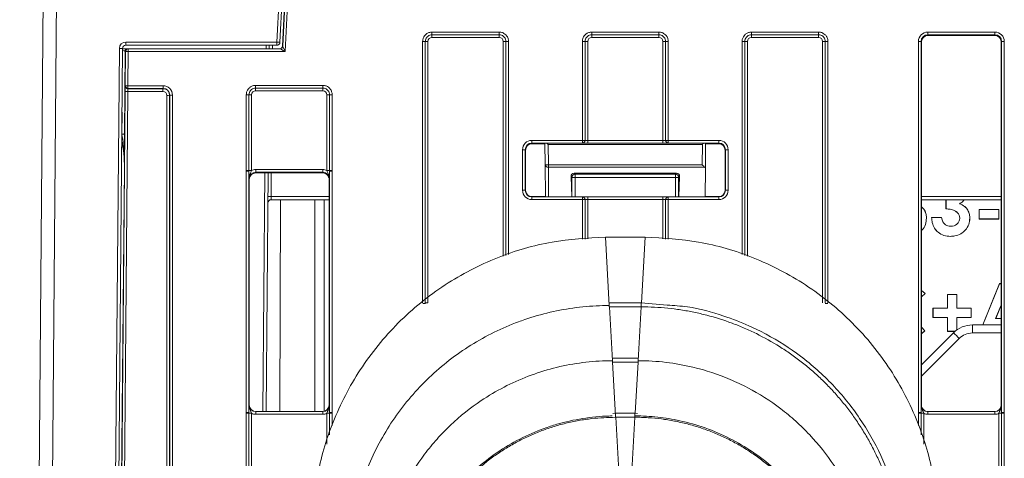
# Model space of a CAD drawing. Header units: millimetres. Extents: x 0 to 2100, y 0 to 1485.
# Tile 12 of 68: x 419 to 493, y 437 to 470. Entities that reach past the tile are written whole.
import ezdxf

# ---------------------------------------------------------------- set-up
doc = ezdxf.new("R2010")
doc.units = ezdxf.units.MM
doc.header["$LTSCALE"] = 5

msp = doc.modelspace()

# ---------------------------------------------------------------- linework, layer by layer
at = {"color": 7, "linetype": 'Continuous', "lineweight": 15}
for p, q in [((418.702, 268.385), (420.63, 489.319)), ((421.63, 489.348), (419.702, 268.385)), ((438.017, 467.885), (439.042, 487.43)), ((439.281, 487.415), (438.257, 467.87)), ((438.444, 467.571), (439.474, 487.191)), ((438.469, 467.571), (439.497, 487.191)), ((439.697, 487.183), (438.649, 467.183)), ((449.677, 468.635), (454.726, 468.635)), ((449.677, 468.635), (449.677, 468.434)), ((454.726, 468.434), (449.677, 468.434)), ((449.677, 468.434), (449.677, 468.232)), ((454.726, 468.635), (454.726, 468.434)), ((454.726, 468.434), (454.726, 468.232)), ((461.677, 468.635), (466.726, 468.635)), ((461.677, 468.635), (461.677, 468.434)), ((466.726, 468.434), (461.677, 468.434)), ((461.677, 468.232), (461.677, 468.434)), ((466.726, 468.635), (466.726, 468.434)), ((466.726, 468.232), (466.726, 468.434)), ((473.677, 468.635), (478.726, 468.635)), ((473.677, 468.434), (473.677, 468.635)), ((478.726, 468.434), (473.677, 468.434)), ((473.677, 468.434), (473.677, 468.232)), ((478.726, 468.434), (478.726, 468.635)), ((478.726, 468.434), (478.726, 468.232)), ((486.927, 468.635), (491.976, 468.635)), ((486.927, 468.434), (486.927, 468.635)), ((491.976, 468.434), (486.927, 468.434)), ((486.927, 468.434), (486.952, 468.385)), ((486.952, 468.385), (491.952, 468.385)), ((491.952, 468.385), (491.976, 468.434)), ((491.976, 468.434), (491.976, 468.635)), ((426.674, 467.885), (438.017, 467.885)), ((426.674, 467.885), (426.674, 467.643)), ((438.017, 467.643), (426.674, 467.643)), ((437.45, 467.643), (437.448, 467.382)), ((438.017, 467.885), (438.017, 467.643)), ((438.444, 467.571), (438.469, 467.571)), ((448.977, 448.299), (448.977, 467.936)), ((449.177, 467.934), (449.177, 448.297)), ((449.377, 467.932), (449.377, 448.295)), ((454.726, 468.232), (449.677, 468.232)), ((460.977, 460.503), (460.977, 467.936)), ((461.177, 467.934), (461.177, 460.502)), ((461.377, 467.932), (461.377, 460.497)), ((466.726, 468.232), (461.677, 468.232)), ((467.026, 460.497), (467.026, 467.932)), ((467.226, 460.502), (467.226, 467.934)), ((467.426, 467.936), (467.426, 460.503)), ((478.726, 468.232), (473.677, 468.232)), ((479.026, 448.295), (479.026, 467.932)), ((479.226, 448.297), (479.226, 467.934)), ((479.426, 467.936), (479.426, 448.299)), ((486.227, 440.055), (486.227, 467.936)), ((486.427, 467.934), (486.427, 440.053)), ((486.452, 467.885), (486.427, 467.934)), ((486.452, 440.632), (486.452, 467.885)), ((492.476, 467.934), (492.452, 467.885)), ((492.452, 440.632), (492.452, 467.885)), ((492.476, 440.053), (492.476, 467.934)), ((492.676, 467.936), (492.676, 440.055)), ((424.457, 268.385), (426.194, 467.409)), ((426.434, 467.405), (424.697, 268.381)), ((426.818, 467.382), (426.419, 467.382)), ((426.618, 467.183), (426.583, 461.021)), ((426.658, 467.183), (426.618, 467.183)), ((426.636, 464.606), (426.658, 467.183)), ((426.818, 467.382), (426.858, 467.382)), ((426.858, 467.183), (426.836, 464.606)), ((426.858, 467.382), (426.858, 467.183)), ((426.858, 467.382), (438.269, 467.382)), ((438.649, 467.183), (426.858, 467.183)), ((426.626, 464.587), (426.636, 464.606)), ((426.836, 464.606), (429.476, 464.606)), ((426.836, 464.404), (426.836, 464.606)), ((429.476, 464.404), (429.476, 464.606)), ((436.427, 464.632), (441.476, 464.632)), ((436.427, 464.43), (436.427, 464.632)), ((441.476, 464.43), (441.476, 464.632)), ((425.064, 285.973), (426.619, 464.183)), ((426.819, 464.183), (425.264, 285.973)), ((429.467, 464.183), (426.819, 464.183)), ((426.836, 464.404), (426.826, 464.385)), ((426.826, 464.385), (429.467, 464.385)), ((429.476, 464.404), (426.836, 464.404)), ((429.467, 464.385), (429.476, 464.404)), ((429.467, 464.183), (429.467, 464.385)), ((429.767, 286.273), (429.767, 463.883)), ((429.976, 463.904), (429.967, 463.885)), ((429.967, 463.885), (429.967, 286.275)), ((429.976, 286.275), (429.976, 463.904)), ((430.176, 463.906), (430.176, 286.277)), ((435.727, 458.242), (435.727, 463.932)), ((435.927, 463.93), (435.927, 458.24)), ((436.127, 463.929), (436.127, 458.239)), ((441.476, 464.43), (436.427, 464.43)), ((436.427, 464.43), (436.427, 464.229)), ((441.476, 464.229), (436.427, 464.229)), ((441.476, 464.43), (441.476, 464.229)), ((441.776, 458.239), (441.776, 463.929)), ((441.976, 458.24), (441.976, 463.93)), ((442.176, 463.932), (442.176, 458.242)), ((457.177, 460.503), (460.977, 460.503)), ((457.177, 460.503), (457.177, 460.302)), ((460.977, 460.302), (457.177, 460.302)), ((457.177, 460.302), (457.202, 460.253)), ((457.202, 460.253), (458.165, 460.253)), ((458.179, 458.691), (458.165, 460.27)), ((458.405, 460.198), (458.419, 458.66)), ((469.998, 460.198), (458.405, 460.198)), ((460.977, 460.503), (460.977, 460.302)), ((461.377, 460.295), (461.377, 460.497)), ((461.377, 460.497), (467.026, 460.497)), ((467.026, 460.295), (461.377, 460.295)), ((467.026, 460.295), (467.026, 460.497)), ((467.426, 460.503), (471.226, 460.503)), ((467.426, 460.503), (467.426, 460.302)), ((471.226, 460.302), (467.426, 460.302)), ((469.985, 458.66), (469.998, 460.198)), ((470.239, 460.27), (470.222, 458.392)), ((470.239, 460.253), (471.202, 460.253)), ((471.202, 460.253), (471.226, 460.302)), ((471.226, 460.503), (471.226, 460.302)), ((456.477, 456.755), (456.477, 459.803)), ((456.677, 459.802), (456.677, 456.753)), ((456.702, 459.753), (456.677, 459.802)), ((456.702, 459.753), (456.702, 456.753)), ((471.726, 459.802), (471.702, 459.753)), ((471.702, 456.753), (471.702, 459.753)), ((471.726, 456.753), (471.726, 459.802)), ((471.926, 459.803), (471.926, 456.755)), ((458.2, 456.281), (458.179, 458.691)), ((458.419, 458.66), (469.985, 458.66)), ((458.419, 458.486), (458.419, 458.66)), ((426.565, 458.455), (424.891, 268.429)), ((435.727, 458.194), (435.727, 458.242)), ((435.727, 440.055), (435.727, 458.194)), ((435.927, 458.24), (435.927, 458.192)), ((435.927, 458.192), (435.927, 440.053)), ((436.431, 458.308), (436.431, 458.106)), ((436.431, 458.308), (441.473, 458.308)), ((441.473, 458.106), (436.431, 458.106)), ((436.431, 458.106), (436.452, 458.064)), ((441.452, 458.064), (436.452, 458.064)), ((437.367, 458.064), (437.21, 440.132)), ((441.452, 458.064), (441.473, 458.106)), ((441.522, 458.059), (441.456, 458.064)), ((441.473, 458.308), (441.473, 458.106)), ((441.976, 458.192), (441.976, 458.24)), ((441.976, 440.053), (441.976, 458.192)), ((442.176, 458.242), (442.176, 458.194)), ((442.176, 458.194), (442.176, 440.055)), ((470.172, 458.486), (458.419, 458.486)), ((468.052, 458.039), (460.351, 458.039)), ((460.351, 458.039), (460.436, 457.955)), ((460.436, 457.955), (467.968, 457.955)), ((460.436, 457.715), (460.436, 457.955)), ((467.968, 457.955), (468.052, 458.039)), ((467.968, 457.715), (467.968, 457.955)), ((470.222, 458.392), (470.204, 456.253)), ((435.952, 457.564), (435.931, 457.606)), ((435.952, 457.564), (435.952, 440.632)), ((441.973, 457.606), (441.952, 457.564)), ((441.952, 457.564), (441.952, 440.632)), ((460.192, 456.253), (460.123, 457.788)), ((460.196, 457.715), (460.123, 457.788)), ((460.436, 457.715), (460.196, 457.715)), ((467.968, 457.715), (460.436, 457.715)), ((467.968, 457.715), (468.208, 457.715)), ((468.281, 457.788), (468.208, 457.715)), ((468.211, 456.253), (468.281, 457.788)), ((456.677, 456.753), (456.702, 456.753)), ((471.702, 456.753), (471.726, 456.753)), ((437.587, 456.043), (437.591, 456.281)), ((441.952, 456.043), (437.587, 456.043)), ((457.177, 456.055), (457.177, 456.253)), ((457.177, 456.253), (460.977, 456.253)), ((460.977, 456.055), (457.177, 456.055)), ((460.977, 456.055), (460.977, 456.253)), ((461.377, 456.253), (460.977, 456.253)), ((461.377, 456.253), (461.377, 456.055)), ((461.377, 456.253), (467.026, 456.253)), ((467.026, 456.055), (461.377, 456.055)), ((467.026, 456.253), (467.026, 456.055)), ((467.426, 456.253), (467.026, 456.253)), ((467.426, 456.253), (467.426, 456.055)), ((467.426, 456.253), (471.226, 456.253)), ((471.226, 456.055), (467.426, 456.055)), ((471.226, 456.253), (471.226, 456.055)), ((492.452, 456.043), (486.452, 456.043)), ((488.294, 455.355), (488.294, 456.043)), ((488.296, 455.356), (488.296, 456.043)), ((489.298, 455.745), (489.302, 455.746)), ((490.793, 455.299), (490.791, 455.3)), ((490.791, 455.3), (492.256, 455.3)), ((490.791, 454.595), (490.791, 455.3)), ((490.793, 455.299), (492.255, 455.299)), ((490.793, 454.597), (490.793, 455.299)), ((492.255, 455.299), (492.256, 455.3)), ((492.255, 455.299), (492.255, 454.597)), ((492.256, 455.3), (492.256, 454.595)), ((486.827, 454.663), (486.829, 454.663)), ((487.209, 454.703), (487.969, 454.703)), ((487.211, 454.702), (487.967, 454.702)), ((487.967, 454.702), (487.969, 454.703)), ((489.327, 454.67), (489.326, 454.67)), ((490.084, 454.663), (490.085, 454.663)), ((490.793, 454.597), (490.791, 454.595)), ((492.256, 454.595), (490.791, 454.595)), ((492.255, 454.597), (490.793, 454.597)), ((492.255, 454.597), (492.256, 454.595)), ((488.659, 454.05), (488.659, 454.052)), ((462.702, 453.231), (462.997, 448.1)), ((462.702, 453.231), (465.702, 453.231)), ((488.618, 453.294), (488.618, 453.292)), ((486.452, 449.237), (486.72, 449.007)), ((486.452, 449.235), (486.718, 449.007)), ((491.059, 446.642), (492.312, 449.741)), ((491.061, 446.642), (492.313, 449.74)), ((492.313, 449.74), (492.312, 449.741)), ((492.312, 449.741), (492.452, 449.741)), ((492.313, 449.74), (492.452, 449.74)), ((449.177, 448.297), (449.177, 448.249)), ((465.404, 448.3), (463, 448.3)), ((463, 448.3), (463, 447.999)), ((467.35, 448.128), (465.404, 448.299)), ((486.718, 449.007), (486.452, 448.753)), ((486.72, 449.007), (486.452, 448.75)), ((488.405, 448.926), (488.403, 448.927)), ((488.403, 448.927), (489.109, 448.927)), ((488.403, 447.896), (488.403, 448.927)), ((488.405, 447.894), (488.405, 448.926)), ((488.405, 448.926), (489.107, 448.926)), ((489.107, 448.926), (489.109, 448.927)), ((489.107, 448.926), (489.107, 447.894)), ((489.109, 448.927), (489.109, 447.896)), ((463, 447.999), (463.003, 447.999)), ((463.003, 447.999), (463.235, 443.955)), ((465.401, 447.999), (463.003, 447.999)), ((465.401, 447.999), (465.168, 443.955)), ((465.401, 447.999), (465.404, 447.999)), ((487.319, 447.894), (487.318, 447.896)), ((487.318, 447.191), (487.318, 447.896)), ((487.318, 447.896), (488.403, 447.896)), ((487.319, 447.192), (487.319, 447.894)), ((487.319, 447.894), (488.405, 447.894)), ((488.405, 447.894), (488.403, 447.896)), ((489.107, 447.894), (489.109, 447.896)), ((489.107, 447.894), (490.192, 447.894)), ((489.109, 447.896), (490.194, 447.896)), ((490.192, 447.894), (490.194, 447.896)), ((490.192, 447.894), (490.192, 447.192)), ((490.194, 447.896), (490.194, 447.191)), ((492.452, 448.12), (492.026, 447.135)), ((492.452, 448.115), (492.029, 447.136)), ((487.319, 447.192), (487.318, 447.191)), ((488.403, 447.191), (487.318, 447.191)), ((488.405, 447.192), (487.319, 447.192)), ((488.405, 447.192), (488.403, 447.191)), ((488.403, 446.159), (488.403, 447.191)), ((488.405, 446.161), (488.405, 447.192)), ((489.107, 447.192), (489.107, 446.262)), ((489.107, 447.192), (489.109, 447.191)), ((490.192, 447.192), (489.107, 447.192)), ((489.109, 447.191), (489.109, 446.263)), ((490.194, 447.191), (489.109, 447.191)), ((490.192, 447.192), (490.194, 447.191)), ((492.026, 447.135), (492.029, 447.136)), ((492.026, 447.135), (492.452, 447.135)), ((492.029, 447.136), (492.452, 447.136)), ((486.452, 446.472), (486.704, 446.208)), ((486.452, 446.47), (486.701, 446.208)), ((486.701, 446.208), (486.452, 445.986)), ((486.704, 446.208), (486.452, 445.984)), ((486.701, 446.208), (486.704, 446.208)), ((488.405, 446.161), (488.403, 446.159)), ((488.977, 446.159), (488.403, 446.159)), ((488.979, 446.161), (488.405, 446.161)), ((490.28, 446.642), (490.28, 446.037)), ((490.28, 446.642), (492.452, 446.642)), ((486.452, 443.642), (488.866, 446.056)), ((465.165, 444.154), (463.238, 444.154)), ((463.238, 444.154), (463.238, 443.854)), ((463.238, 443.854), (463.241, 443.854)), ((463.241, 443.854), (463.474, 439.81)), ((465.162, 443.854), (463.241, 443.854)), ((465.162, 443.854), (465.165, 443.854)), ((465.165, 444.154), (465.165, 443.854)), ((435.931, 440.632), (435.952, 440.632)), ((441.952, 440.632), (441.973, 440.632)), ((486.431, 440.632), (486.452, 440.632)), ((492.452, 440.632), (492.473, 440.632)), ((435.727, 440.007), (435.727, 440.055)), ((435.727, 430.31), (435.727, 440.007)), ((435.927, 440.053), (435.927, 440.005)), ((435.927, 440.005), (435.927, 430.308)), ((436.127, 440.003), (436.127, 430.307)), ((436.431, 440.132), (436.431, 439.934)), ((436.431, 440.132), (441.473, 440.132)), ((441.473, 439.934), (436.431, 439.934)), ((441.473, 440.132), (441.473, 439.934)), ((441.976, 440.005), (441.976, 440.053)), ((442.176, 440.055), (442.176, 440.007)), ((463.477, 440.009), (463.261, 439.992)), ((464.927, 440.009), (463.477, 440.009)), ((463.477, 439.708), (463.479, 439.708)), ((463.479, 439.708), (463.712, 435.664)), ((464.924, 439.708), (463.479, 439.708)), ((464.924, 439.708), (464.691, 435.664)), ((464.924, 439.708), (464.927, 439.708)), ((465.115, 439.992), (464.927, 440.009)), ((486.227, 440.007), (486.227, 440.055)), ((486.427, 440.053), (486.427, 440.005)), ((486.931, 440.132), (486.931, 439.934)), ((486.931, 440.132), (491.973, 440.132)), ((491.973, 439.934), (486.931, 439.934)), ((491.973, 440.132), (491.973, 439.934)), ((492.276, 430.307), (492.276, 440.003)), ((492.476, 440.005), (492.476, 440.053)), ((492.476, 430.308), (492.476, 440.005)), ((492.676, 440.055), (492.676, 440.007)), ((492.676, 440.007), (492.676, 430.31))]:
    msp.add_line(p, q, dxfattribs=at)
at = {"color": 8, "linetype": 'Continuous', "lineweight": 15}
for p, q in [((437.208, 467.382), (437.21, 467.643)), ((437.69, 467.643), (437.688, 467.382)), ((455.026, 451.808), (455.026, 467.932)), ((455.226, 451.866), (455.226, 467.934)), ((455.426, 467.936), (455.426, 451.923)), ((472.977, 451.923), (472.977, 467.936)), ((473.177, 467.934), (473.177, 451.866)), ((473.377, 467.932), (473.377, 451.808)), ((426.383, 460.955), (426.393, 462.632)), ((436.97, 440.132), (437.127, 458.064)), ((437.607, 458.064), (437.591, 456.281)), ((458.419, 458.486), (458.438, 456.253)), ((460.196, 456.253), (460.196, 457.715)), ((460.436, 457.715), (460.436, 456.253)), ((467.968, 456.253), (467.968, 457.715)), ((468.208, 457.715), (468.208, 456.253)), ((437.591, 456.281), (441.952, 456.281)), ((438.306, 456.043), (438.248, 440.132)), ((440.874, 440.132), (440.874, 456.043)), ((441.581, 456.043), (441.581, 440.149)), ((457.037, 456.281), (458.2, 456.281)), ((460.977, 453.073), (460.977, 456.055)), ((461.177, 456.053), (461.177, 453.091)), ((461.377, 456.055), (461.377, 453.11)), ((467.026, 453.11), (467.026, 456.055)), ((467.226, 453.091), (467.226, 456.053)), ((467.426, 456.055), (467.426, 453.073)), ((470.204, 456.281), (471.366, 456.281)), ((486.452, 456.281), (492.452, 456.281)), ((465.702, 453.231), (465.418, 448.294)), ((465.404, 448.3), (465.404, 447.999)), ((489.29, 445.627), (486.452, 442.788)), ((492.452, 446.037), (490.28, 446.037)), ((465.162, 443.854), (464.941, 440.008)), ((441.776, 437.694), (441.776, 440.003)), ((441.976, 438.39), (441.976, 440.005)), ((442.176, 440.007), (442.176, 439.085)), ((463.477, 440.009), (463.477, 439.708)), ((464.927, 440.009), (464.927, 439.708)), ((486.227, 439.085), (486.227, 440.007)), ((486.427, 440.005), (486.427, 438.39)), ((486.627, 440.003), (486.627, 437.694))]:
    msp.add_line(p, q, dxfattribs=at)
at = {"color": 7, "linetype": 'Continuous', "lineweight": 15, "flags": 128}
for points in [[(426.383, 460.955), (426.422, 460.956), (426.459, 460.959), (426.493, 460.965), (426.524, 460.974), (426.549, 460.984), (426.567, 460.995), (426.579, 461.008), (426.583, 461.021)], [(488.296, 455.356), (488.295, 455.356), (488.294, 455.355)], [(487.211, 454.702), (487.21, 454.702), (487.209, 454.703)], [(486.718, 449.007), (486.719, 449.007), (486.72, 449.007)]]:
    msp.add_lwpolyline(points, dxfattribs=at)
at = {"color": 7, "linetype": 'Continuous', "lineweight": 15}
for centre, radius, start, end in [((426.674, 467.405), 0.48, 90, 179.5), ((426.674, 467.403), 0.24, 90, 179.5), ((437.717, 461), 6.891, 85.50265, 87.49922), ((438.017, 467.883), 0.24, 270, 357), ((438.244, 467.582), 0.2, 270, 356.99608), ((438.269, 467.582), 0.2, 270.00091, 356.99702), ((449.026, 462.009), 5.927, 88.54048, 90.47395), ((449.328, 473.859), 5.927, 268.54048, 270.47395), ((455.075, 473.859), 5.927, 269.52605, 271.45952), ((455.377, 462.009), 5.927, 89.52605, 91.45952), ((461.026, 462.009), 5.927, 88.54048, 90.47395), ((461.328, 473.859), 5.927, 268.54048, 270.47395), ((467.075, 473.859), 5.927, 269.52605, 271.45952), ((467.377, 462.009), 5.927, 89.52605, 91.45952), ((473.026, 462.009), 5.927, 88.54048, 90.47395), ((473.328, 473.859), 5.927, 268.54048, 270.47395), ((479.075, 473.859), 5.927, 269.52605, 271.45952), ((479.377, 462.009), 5.927, 89.52605, 91.45952), ((486.277, 462.087), 5.849, 88.52467, 90.48406), ((492.627, 462.087), 5.849, 89.51594, 91.47533), ((426.194, 460.531), 6.878, 88.00033, 89.99982), ((426.818, 467.182), 0.2, 90.00106, 179.49678), ((426.858, 467.182), 0.2, 90.00106, 179.49678), ((426.758, 461.337), 5.847, 89.01584, 90.97555), ((426.826, 464.585), 0.2, 179.5092, 269.993), ((426.735, 458.76), 5.847, 89.01584, 90.97555), ((426.836, 464.604), 0.2, 179.5092, 269.993), ((426.719, 458.337), 5.847, 89.01584, 90.97555), ((429.816, 469.732), 5.849, 269.51594, 271.47533), ((430.127, 458.058), 5.849, 89.51594, 91.47533), ((435.776, 458.006), 5.927, 88.54048, 90.47395), ((436.078, 469.855), 5.927, 268.54048, 270.47395), ((441.825, 469.855), 5.927, 269.52605, 271.45952), ((442.127, 458.006), 5.927, 89.52605, 91.45952), ((461.026, 454.577), 5.927, 88.54048, 90.47395), ((460.977, 460.502), 0.2, 270.01562, 359.98892), ((467.377, 454.577), 5.927, 89.52605, 91.45952), ((467.426, 460.502), 0.2, 180.01108, 269.98438), ((456.527, 453.955), 5.849, 88.52467, 90.48406), ((471.877, 453.955), 5.849, 89.51594, 91.47533), ((458.356, 459.115), 0.459, 247.29029, 277.845), ((458.403, 458.71), 0.225, 184.86293, 273.92202), ((435.776, 452.316), 5.927, 88.54048, 90.47395), ((435.777, 452.346), 5.849, 88.52467, 90.48406), ((436.078, 464.165), 5.927, 268.54048, 270.47395), ((441.825, 464.165), 5.927, 269.52605, 271.45952), ((442.127, 452.316), 5.927, 89.52605, 91.45952), ((442.127, 452.346), 5.849, 89.51594, 91.47533), ((460.436, 457.715), 0.24, 90.04597, 179.95403), ((467.968, 457.715), 0.24, 0.04597, 89.95403), ((456.527, 450.906), 5.849, 88.52467, 90.48406), ((471.877, 450.906), 5.849, 89.51594, 91.47533), ((437.587, 455.803), 0.24, 90, 179.5), ((437.471, 449.405), 6.877, 89.0002, 90.9998), ((460.977, 456.053), 0.2, 0.00424, 89.99699), ((461.026, 450.128), 5.927, 88.54048, 90.47395), ((467.426, 456.053), 0.2, 90.00301, 179.99576), ((467.377, 450.128), 5.927, 89.52605, 91.45952), ((449.328, 454.222), 5.927, 268.54048, 270.47395), ((449.027, 442.402), 5.849, 88.52467, 90.48406), ((479.377, 442.402), 5.849, 89.51594, 91.47533), ((490.28, 444.642), 2, 90, 135), ((506.516, 463.067), 24.513, 223.94306, 225.35419), ((490.28, 444.637), 1.4, 90, 135), ((435.777, 434.206), 5.849, 88.52467, 90.48406), ((435.776, 434.08), 5.927, 88.54048, 90.47395), ((436.078, 445.93), 5.927, 268.54048, 270.47395), ((441.825, 445.93), 5.927, 269.52605, 271.45952), ((442.127, 434.206), 5.849, 89.51594, 91.47533), ((442.127, 434.08), 5.927, 89.52605, 91.45952), ((486.277, 434.206), 5.849, 88.52467, 90.48406), ((486.276, 434.08), 5.927, 88.54048, 90.47395), ((486.578, 445.93), 5.927, 268.54048, 270.47395), ((492.325, 445.93), 5.927, 269.52605, 271.45952), ((492.627, 434.206), 5.849, 89.51594, 91.47533), ((492.627, 434.08), 5.927, 89.52605, 91.45952)]:
    msp.add_arc(centre, radius, start, end, dxfattribs=at)
for centre, major_axis, ratio, start_param, end_param in [((486.927, 467.935), (0.595, -0.368), 0.999915, 2.124401, 3.695121), ((486.927, 467.934), (0.362, -0.345), 0.999832, 2.3335, 3.90422), ((486.952, 467.885), (0.425, -0.263), 0.999915, 2.124401, 3.695121), ((491.952, 467.885), (0.425, 0.263), 0.999915, 5.729657, 7.300377), ((491.976, 467.935), (0.595, 0.368), 0.999915, 5.729657, 7.300377), ((491.976, 467.934), (0.362, 0.345), 0.999832, 5.520558, 7.091278), ((438.649, 467.182), (-0.18, 0.39), 0.001705, 4.716082, 6.278152), ((449.677, 467.932), (0.255, -0.158), 0.999915, 2.124401, 3.695121), ((454.726, 467.932), (0.255, 0.158), 0.999915, 5.729657, 7.300377), ((461.677, 467.932), (0.255, -0.158), 0.999915, 2.124401, 3.695121), ((466.726, 467.932), (0.255, 0.158), 0.999915, 5.729657, 7.300377), ((473.677, 467.932), (0.255, -0.158), 0.999915, 2.124401, 3.695121), ((478.726, 467.932), (0.255, 0.158), 0.999915, 5.729657, 7.300377), ((426.418, 467.182), (0.2, 0.001), 0.341966, 0.004826, 1.564484), ((438.649, 467.182), (0.38, -0.2), 0.003599, 1.572692, 3.134762), ((426.623, 464.187), (0.004, 0.4), 0.00865, 0.017529, 1.579599), ((429.476, 463.906), (0.595, 0.368), 0.999915, 5.729657, 7.300377), ((426.823, 464.185), (0.004, 0.2), 0.017296, 0.017758, 1.579828), ((429.467, 463.885), (0.497, -0.055), 0.99993, 0.109339, 1.680059), ((429.467, 463.883), (0.255, 0.158), 0.999915, 5.729657, 7.300377), ((429.476, 463.904), (0.362, 0.345), 0.999832, 5.520558, 7.091278), ((436.427, 463.929), (0.255, -0.158), 0.999915, 2.124401, 3.695121), ((441.476, 463.929), (0.255, 0.158), 0.999915, 5.729657, 7.300377), ((457.177, 459.803), (0.595, -0.368), 0.999915, 2.124401, 3.695121), ((457.177, 459.802), (0.362, -0.345), 0.999832, 2.3335, 3.90422), ((457.206, 459.753), (0.504, 0), 0.991312, 1.570799, 3.132866), ((458.405, 460.232), (0.242, -0.239), 0.069924, 4.46302, 4.781595), ((461.377, 460.302), (0.4, 0), 0.017453, 3.156088, 4.712389), ((461.377, 460.502), (0.2, 0), 0.02618, 3.156088, 4.712389), ((467.026, 460.502), (0.2, 0), 0.02618, 4.712389, 6.26869), ((467.026, 460.302), (0.4, 0), 0.017453, 4.712389, 6.26869), ((469.998, 460.232), (0.242, 0.239), 0.069924, 4.643183, 4.961757), ((471.197, 459.753), (0.504, 0), 0.991312, 0.008726, 1.570793), ((471.226, 459.803), (0.595, 0.368), 0.999915, 5.729657, 7.300377), ((471.226, 459.802), (0.362, 0.345), 0.999832, 5.520558, 7.091278), ((469.985, 458.693), (-0.237, 0.239), 0.069924, 1.641217, 2.548788), ((436.431, 457.606), (0.362, -0.345), 0.999832, 2.3335, 3.90422), ((436.452, 457.564), (0.425, -0.263), 0.999915, 2.124401, 3.695121), ((436.431, 457.608), (0.595, -0.368), 0.999915, 2.124401, 2.572762), ((441.452, 457.564), (0.425, 0.263), 0.999915, 1.008541, 1.017192), ((441.473, 457.608), (0.595, 0.368), 0.999915, 0.56883, 1.017192), ((441.473, 457.606), (0.362, 0.345), 0.999832, 5.520558, 7.091278), ((441.456, 457.556), (-0.117, 0.496), 0.980841, 4.948584, 5.915437), ((460.363, 457.788), (-0.101, 0.233), 0.936027, 5.898675, 7.468786), ((468.041, 457.788), (0.101, 0.233), 0.936027, 5.097585, 6.667696), ((469.982, 458.392), (0.24, 0.002), 0.634437, 6.2731, 6.93511), ((457.177, 456.755), (0.595, 0.368), 0.999915, 2.588064, 4.158784), ((457.177, 456.753), (0.439, 0.24), 0.999873, 2.641898, 4.212618), ((457.202, 456.753), (0.425, 0.263), 0.999915, 2.588064, 4.158784), ((471.202, 456.753), (0.425, -0.263), 0.999915, 5.265994, 6.836714), ((471.226, 456.755), (0.595, -0.368), 0.999915, 5.265994, 6.836714), ((471.226, 456.753), (0.439, -0.24), 0.999873, 5.21216, 6.78288), ((461.377, 456.053), (0.2, 0), 0.008727, 1.570796, 3.127097), ((467.026, 456.053), (0.2, 0), 0.008727, 0.014496, 1.570796), ((436.431, 440.632), (0.439, 0.24), 0.999873, 2.641898, 4.212618), ((436.452, 440.632), (0.425, 0.263), 0.999915, 2.588064, 4.158784), ((441.452, 440.632), (0.425, -0.263), 0.999915, 5.265994, 6.836714), ((441.473, 440.632), (0.439, -0.24), 0.999873, 5.21216, 6.78288), ((486.931, 440.632), (0.439, 0.24), 0.999873, 2.641898, 4.212618), ((491.952, 440.632), (0.425, -0.263), 0.999915, 5.265994, 6.836714), ((491.973, 440.632), (0.439, -0.24), 0.999873, 5.21216, 6.78288), ((436.431, 440.634), (0.595, 0.368), 0.999915, 3.710423, 4.158784), ((441.473, 440.634), (0.595, -0.368), 0.999915, 5.265994, 5.714355), ((486.931, 440.634), (0.595, 0.368), 0.999915, 3.710423, 4.158784), ((491.973, 440.634), (0.595, -0.368), 0.999915, 5.265994, 5.714355)]:
    msp.add_ellipse(centre, major_axis=major_axis, ratio=ratio, start_param=start_param, end_param=end_param, dxfattribs=at)
at = {"color": 8, "linetype": 'Continuous', "lineweight": 15}
msp.add_ellipse((425.565, 458.425), major_axis=(0.033, 3.292), ratio=0.303783, start_param=4.724571, end_param=5.374264, dxfattribs=at)
at = {"color": 7, "linetype": 'Continuous', "lineweight": 15}
for points, knots in [([(448.977, 467.936), (448.98, 467.98), (448.987, 468.103), (449.055, 468.277), (449.181, 468.442), (449.349, 468.566), (449.525, 468.628), (449.64, 468.634), (449.677, 468.635)], [0, 0, 0, 0, 0.121117, 0.335616, 0.500056, 0.684519, 0.899008, 1, 1, 1, 1]), ([(449.677, 468.434), (449.651, 468.433), (449.569, 468.429), (449.443, 468.384), (449.323, 468.296), (449.233, 468.178), (449.184, 468.053), (449.179, 467.965), (449.177, 467.934)], [0, 0, 0, 0, 0.100993, 0.315482, 0.499944, 0.664383, 0.878882, 1, 1, 1, 1]), ([(454.726, 468.635), (454.77, 468.633), (454.893, 468.626), (455.068, 468.558), (455.233, 468.432), (455.357, 468.264), (455.419, 468.088), (455.424, 467.972), (455.426, 467.936)], [0, 0, 0, 0, 0.121117, 0.335616, 0.500056, 0.684519, 0.899008, 1, 1, 1, 1]), ([(455.226, 467.934), (455.225, 467.96), (455.221, 468.043), (455.177, 468.169), (455.088, 468.288), (454.97, 468.378), (454.845, 468.427), (454.758, 468.432), (454.726, 468.434)], [0, 0, 0, 0, 0.100993, 0.315482, 0.499944, 0.664383, 0.878882, 1, 1, 1, 1]), ([(460.977, 467.936), (460.98, 467.98), (460.987, 468.103), (461.055, 468.277), (461.181, 468.442), (461.349, 468.566), (461.525, 468.628), (461.64, 468.634), (461.677, 468.635)], [0, 0, 0, 0, 0.121117, 0.335616, 0.500056, 0.684519, 0.899008, 1, 1, 1, 1]), ([(461.677, 468.434), (461.651, 468.433), (461.569, 468.429), (461.443, 468.384), (461.323, 468.296), (461.233, 468.178), (461.184, 468.053), (461.179, 467.965), (461.177, 467.934)], [0, 0, 0, 0, 0.100993, 0.315482, 0.499944, 0.664383, 0.878882, 1, 1, 1, 1]), ([(466.726, 468.635), (466.77, 468.633), (466.893, 468.626), (467.068, 468.558), (467.233, 468.432), (467.357, 468.264), (467.419, 468.088), (467.424, 467.972), (467.426, 467.936)], [0, 0, 0, 0, 0.121117, 0.335616, 0.500056, 0.684519, 0.899008, 1, 1, 1, 1]), ([(467.226, 467.934), (467.225, 467.96), (467.221, 468.043), (467.177, 468.169), (467.088, 468.288), (466.97, 468.378), (466.845, 468.427), (466.758, 468.432), (466.726, 468.434)], [0, 0, 0, 0, 0.100993, 0.315482, 0.499944, 0.664383, 0.878882, 1, 1, 1, 1]), ([(472.977, 467.936), (472.98, 467.98), (472.987, 468.103), (473.055, 468.277), (473.181, 468.442), (473.349, 468.566), (473.525, 468.628), (473.64, 468.634), (473.677, 468.635)], [0, 0, 0, 0, 0.121117, 0.335616, 0.500056, 0.684519, 0.899008, 1, 1, 1, 1]), ([(473.677, 468.434), (473.651, 468.433), (473.569, 468.429), (473.443, 468.384), (473.323, 468.296), (473.233, 468.178), (473.184, 468.053), (473.179, 467.965), (473.177, 467.934)], [0, 0, 0, 0, 0.100993, 0.315482, 0.499944, 0.664383, 0.878882, 1, 1, 1, 1]), ([(478.726, 468.635), (478.77, 468.633), (478.893, 468.626), (479.068, 468.558), (479.233, 468.432), (479.357, 468.264), (479.419, 468.088), (479.424, 467.972), (479.426, 467.936)], [0, 0, 0, 0, 0.121117, 0.335616, 0.500056, 0.684519, 0.899008, 1, 1, 1, 1]), ([(479.226, 467.934), (479.225, 467.96), (479.221, 468.043), (479.177, 468.169), (479.088, 468.288), (478.97, 468.378), (478.845, 468.427), (478.758, 468.432), (478.726, 468.434)], [0, 0, 0, 0, 0.100993, 0.3154824, 0.4999436, 0.6643827, 0.8788817, 1, 1, 1, 1]), ([(435.727, 463.932), (435.73, 463.976), (435.737, 464.099), (435.805, 464.274), (435.931, 464.439), (436.099, 464.563), (436.275, 464.625), (436.39, 464.63), (436.427, 464.632)], [0, 0, 0, 0, 0.121117, 0.335616, 0.500056, 0.684519, 0.899008, 1, 1, 1, 1]), ([(441.476, 464.632), (441.52, 464.63), (441.643, 464.623), (441.818, 464.555), (441.983, 464.428), (442.107, 464.261), (442.169, 464.084), (442.174, 463.969), (442.176, 463.932)], [0, 0, 0, 0, 0.121117, 0.335616, 0.500056, 0.684519, 0.899008, 1, 1, 1, 1]), ([(436.427, 464.43), (436.401, 464.429), (436.319, 464.425), (436.193, 464.381), (436.073, 464.292), (435.983, 464.174), (435.934, 464.05), (435.929, 463.962), (435.927, 463.93)], [0, 0, 0, 0, 0.100993, 0.3154824, 0.4999436, 0.6643827, 0.8788817, 1, 1, 1, 1]), ([(441.976, 463.93), (441.975, 463.957), (441.971, 464.039), (441.927, 464.165), (441.838, 464.285), (441.72, 464.375), (441.595, 464.424), (441.508, 464.429), (441.476, 464.43)], [0, 0, 0, 0, 0.100993, 0.315482, 0.499944, 0.664383, 0.878882, 1, 1, 1, 1]), ([(426.383, 460.955), (426.421, 460.708), (426.525, 460.03), (426.562, 459.192), (426.566, 458.604), (426.565, 458.461), (426.565, 458.455)], [0, 0, 0, 0, 0.301329, 0.829932, 0.992307, 1, 1, 1, 1]), ([(426.583, 461.021), (426.581, 460.764), (426.577, 460.066), (426.57, 459.205), (426.566, 458.607), (426.565, 458.461), (426.565, 458.455)], [0, 0, 0, 0, 0.306438, 0.831708, 0.992433, 1, 1, 1, 1]), ([(456.702, 459.757), (456.71, 459.821), (456.725, 459.951), (456.84, 460.115), (457.005, 460.23), (457.136, 460.245), (457.202, 460.253)], [0, 0, 0, 0, 0.245899, 0.497266, 0.748633, 1, 1, 1, 1]), ([(471.202, 460.253), (471.267, 460.245), (471.398, 460.23), (471.564, 460.115), (471.678, 459.951), (471.694, 459.821), (471.702, 459.757)], [0, 0, 0, 0, 0.251367, 0.502734, 0.754101, 1, 1, 1, 1]), ([(435.931, 457.606), (435.931, 457.607), (435.931, 457.627), (435.93, 457.698), (435.929, 457.828), (435.928, 458.009), (435.927, 458.141), (435.927, 458.192)], [0, 0, 0, 0, 0.005551, 0.123014, 0.446974, 0.782817, 1, 1, 1, 1]), ([(435.931, 457.606), (435.931, 457.608), (435.931, 457.64), (435.938, 457.75), (435.989, 457.919), (436.071, 458.086), (436.111, 458.195), (436.127, 458.239)], [0, 0, 0, 0, 0.006601, 0.146171, 0.501239, 0.799231, 1, 1, 1, 1]), ([(441.776, 458.239), (441.792, 458.195), (441.832, 458.086), (441.915, 457.919), (441.965, 457.75), (441.973, 457.64), (441.973, 457.608), (441.973, 457.606)], [0, 0, 0, 0, 0.200769, 0.498761, 0.853829, 0.993399, 1, 1, 1, 1]), ([(441.976, 458.192), (441.976, 458.141), (441.976, 458.009), (441.975, 457.828), (441.974, 457.698), (441.973, 457.627), (441.973, 457.607), (441.973, 457.606)], [0, 0, 0, 0, 0.217183, 0.553026, 0.876986, 0.994449, 1, 1, 1, 1]), ([(441.952, 457.564), (441.949, 457.615), (441.945, 457.694), (441.906, 457.761), (441.893, 457.785)], [0, 0, 0, 0, 0.64756, 1, 1, 1, 1]), ([(489.654, 456.043), (489.641, 456.022), (489.573, 455.909), (489.433, 455.822), (489.319, 455.757), (489.298, 455.745)], [0, 0, 0, 0, 0.157753, 0.842636, 1, 1, 1, 1]), ([(489.298, 455.745), (489.44, 455.685), (489.694, 455.577), (489.947, 455.265), (490.069, 454.957), (490.079, 454.75), (490.084, 454.663)], [0, 0, 0, 0, 0.318356, 0.568363, 0.818013, 1, 1, 1, 1]), ([(489.656, 456.043), (489.643, 456.021), (489.574, 455.908), (489.435, 455.821), (489.322, 455.757), (489.302, 455.746)], [0, 0, 0, 0, 0.1617361, 0.8509079, 1, 1, 1, 1]), ([(489.302, 455.746), (489.442, 455.686), (489.693, 455.579), (489.946, 455.27), (490.071, 454.961), (490.081, 454.752), (490.085, 454.663)], [0, 0, 0, 0, 0.313248, 0.563737, 0.813866, 1, 1, 1, 1]), ([(486.452, 455.522), (486.532, 455.44), (486.696, 455.271), (486.813, 454.96), (486.824, 454.751), (486.829, 454.663)], [0, 0, 0, 0, 0.3537708, 0.7242835, 1, 1, 1, 1]), ([(486.452, 455.52), (486.532, 455.437), (486.696, 455.267), (486.812, 454.956), (486.823, 454.75), (486.827, 454.663)], [0, 0, 0, 0, 0.358265, 0.729431, 1, 1, 1, 1]), ([(489.326, 454.67), (489.317, 454.745), (489.301, 454.887), (489.162, 455.082), (488.935, 455.248), (488.626, 455.339), (488.4, 455.35), (488.294, 455.355)], [0, 0, 0, 0, 0.161474, 0.308137, 0.507117, 0.767863, 1, 1, 1, 1]), ([(489.327, 454.67), (489.319, 454.745), (489.303, 454.888), (489.164, 455.083), (488.936, 455.25), (488.626, 455.341), (488.402, 455.351), (488.296, 455.356)], [0, 0, 0, 0, 0.161974, 0.308956, 0.508326, 0.769509, 1, 1, 1, 1]), ([(486.827, 454.663), (486.811, 454.502), (486.777, 454.179), (486.604, 453.86), (486.464, 453.748), (486.452, 453.738)], [0, 0, 0, 0, 0.474595, 0.95331, 1, 1, 1, 1]), ([(486.829, 454.663), (486.812, 454.502), (486.779, 454.179), (486.606, 453.859), (486.465, 453.747), (486.452, 453.736)], [0, 0, 0, 0, 0.473271, 0.950644, 1, 1, 1, 1]), ([(488.618, 453.292), (488.455, 453.304), (488.129, 453.328), (487.708, 453.562), (487.411, 453.91), (487.25, 454.303), (487.222, 454.577), (487.209, 454.703)], [0, 0, 0, 0, 0.217905, 0.43819, 0.628773, 0.828209, 1, 1, 1, 1]), ([(488.618, 453.294), (488.455, 453.306), (488.129, 453.329), (487.708, 453.564), (487.412, 453.912), (487.252, 454.303), (487.224, 454.576), (487.211, 454.702)], [0, 0, 0, 0, 0.218351, 0.439095, 0.629791, 0.829406, 1, 1, 1, 1]), ([(487.967, 454.702), (487.991, 454.595), (488.029, 454.421), (488.175, 454.219), (488.345, 454.103), (488.515, 454.056), (488.621, 454.052), (488.659, 454.05)], [0, 0, 0, 0, 0.309672, 0.503668, 0.697889, 0.889747, 1, 1, 1, 1]), ([(487.969, 454.703), (487.992, 454.597), (488.03, 454.423), (488.175, 454.221), (488.345, 454.105), (488.515, 454.058), (488.62, 454.054), (488.659, 454.052)], [0, 0, 0, 0, 0.309827, 0.503558, 0.697529, 0.8889, 1, 1, 1, 1]), ([(490.084, 454.663), (490.069, 454.5), (490.039, 454.172), (489.773, 453.763), (489.408, 453.462), (489.005, 453.312), (488.731, 453.299), (488.618, 453.294)], [0, 0, 0, 0, 0.21724, 0.436366, 0.633257, 0.84712, 1, 1, 1, 1]), ([(490.085, 454.663), (490.071, 454.5), (490.041, 454.172), (489.775, 453.763), (489.41, 453.461), (489.006, 453.311), (488.732, 453.298), (488.618, 453.292)], [0, 0, 0, 0, 0.216967, 0.435814, 0.632648, 0.846574, 1, 1, 1, 1]), ([(488.659, 454.05), (488.74, 454.057), (488.895, 454.068), (489.099, 454.182), (489.249, 454.343), (489.32, 454.52), (489.325, 454.631), (489.327, 454.67)], [0, 0, 0, 0, 0.239078, 0.455272, 0.671031, 0.883022, 1, 1, 1, 1]), ([(488.659, 454.052), (488.74, 454.058), (488.895, 454.07), (489.098, 454.184), (489.248, 454.345), (489.318, 454.52), (489.324, 454.631), (489.326, 454.67)], [0, 0, 0, 0, 0.239746, 0.455926, 0.671668, 0.883439, 1, 1, 1, 1]), ([(462.702, 453.231), (461.36, 453.16), (458.596, 453.013), (454.496, 451.789), (450.553, 449.759), (447.035, 446.898), (444.174, 443.381), (442.144, 439.438), (440.92, 435.338), (440.773, 432.574), (440.702, 431.232)], [0, 0, 0, 0, 0.116516, 0.240011, 0.368641, 0.5, 0.631359, 0.759989, 0.883484, 1, 1, 1, 1]), ([(487.702, 431.232), (487.63, 432.574), (487.483, 435.338), (486.259, 439.438), (484.23, 443.381), (481.368, 446.898), (477.851, 449.759), (473.908, 451.789), (469.808, 453.013), (467.044, 453.16), (465.702, 453.231)], [0, 0, 0, 0, 0.116516, 0.240011, 0.368641, 0.5, 0.631359, 0.759989, 0.883484, 1, 1, 1, 1]), ([(462.997, 448.1), (462.831, 448.099), (462.002, 448.092), (460.51, 447.975), (458.548, 447.624), (457.11, 447.212), (455.704, 446.71), (454.33, 446.119), (452.587, 445.151), (450.951, 444.01), (449.439, 442.71), (448.067, 441.263), (446.848, 439.685), (445.797, 437.991), (444.92, 436.199), (444.235, 434.328), (443.558, 431.77), (443.448, 429.793), (443.375, 428.48)], [0, 0, 0, 0, 0.0161372, 0.0807637, 0.1453907, 0.2100169, 0.2261541, 0.2907815, 0.3554076, 0.4200351, 0.4846612, 0.5492888, 0.6139148, 0.6785424, 0.7431684, 0.8077959, 0.8724221, 1, 1, 1, 1]), ([(465.404, 447.999), (465.569, 447.998), (466.067, 447.994), (466.895, 447.95), (467.884, 447.849), (468.704, 447.723), (469.517, 447.566), (470.648, 447.303), (471.758, 446.953), (472.686, 446.595), (473.298, 446.34), (474.352, 445.854), (475.514, 445.207), (476.482, 444.566), (477.155, 444.083), (477.809, 443.574), (478.563, 442.924), (479.282, 442.237), (479.966, 441.514), (480.611, 440.758), (481.218, 439.97), (481.784, 439.151), (482.308, 438.306), (482.788, 437.434), (483.223, 436.54), (483.547, 435.777), (483.842, 435.002), (484.213, 433.902), (484.501, 432.775), (484.715, 431.634), (484.909, 430.363), (484.948, 429.243), (484.975, 428.454)], [0, 0, 0, 0, 0.016187, 0.048569, 0.08095, 0.113332, 0.129519, 0.1619, 0.226726, 0.242913, 0.2591, 0.291482, 0.356307, 0.388689, 0.404876, 0.437257, 0.469639, 0.502021, 0.534402, 0.566784, 0.599165, 0.631547, 0.663929, 0.69631, 0.728692, 0.761074, 0.777261, 0.809642, 0.874468, 0.890655, 0.923037, 1, 1, 1, 1]), ([(485.252, 428.452), (485.208, 429.464), (485.129, 431.27), (484.609, 433.59), (484.029, 435.375), (483.196, 437.357), (481.875, 439.682), (479.844, 442.196), (477.463, 444.322), (475.28, 445.717), (473.322, 446.681), (471.364, 447.425), (469.303, 448.005), (467.857, 448.096), (467.35, 448.128)], [0, 0, 0, 0, 0.103809, 0.185482, 0.243247, 0.296535, 0.406199, 0.516711, 0.627285, 0.732681, 0.781838, 0.851305, 0.947882, 1, 1, 1, 1]), ([(463.235, 443.955), (463.07, 443.953), (462.24, 443.946), (460.749, 443.816), (458.792, 443.427), (456.891, 442.819), (455.071, 442.001), (453.082, 440.824), (451.407, 439.487), (450.041, 438.084), (448.796, 436.574), (447.743, 434.913), (446.698, 432.7), (446.03, 430.643), (445.605, 428.321), (445.558, 426.946), (445.535, 426.256)], [0, 0, 0, 0, 0.0178914, 0.0895631, 0.1612356, 0.232907, 0.3045796, 0.3762513, 0.4820131, 0.5347577, 0.5875014, 0.6931836, 0.7458866, 0.8515689, 0.9255768, 1, 1, 1, 1]), ([(482.869, 426.256), (482.867, 426.412), (482.86, 427.231), (482.734, 428.713), (482.348, 430.67), (481.743, 432.572), (480.928, 434.394), (479.755, 436.385), (478.42, 438.061), (477.019, 439.429), (475.511, 440.677), (473.852, 441.733), (471.64, 442.78), (469.586, 443.456), (467.258, 443.872), (465.872, 443.955), (465.172, 443.955), (465.168, 443.955)], [0, 0, 0, 0, 0.016818, 0.08849, 0.160163, 0.231834, 0.303507, 0.375179, 0.480935, 0.533676, 0.586417, 0.692105, 0.744811, 0.850499, 0.92434, 0.999652, 1, 1, 1, 1]), ([(435.927, 440.053), (435.927, 440.104), (435.928, 440.236), (435.929, 440.414), (435.93, 440.543), (435.931, 440.612), (435.931, 440.631), (435.931, 440.632)], [0, 0, 0, 0, 0.217183, 0.553026, 0.876986, 0.994449, 1, 1, 1, 1]), ([(436.127, 440.003), (436.111, 440.047), (436.071, 440.155), (435.989, 440.322), (435.938, 440.489), (435.931, 440.599), (435.931, 440.631), (435.931, 440.632)], [0, 0, 0, 0, 0.200769, 0.498761, 0.853829, 0.993399, 1, 1, 1, 1]), ([(441.973, 440.632), (441.973, 440.631), (441.973, 440.599), (441.965, 440.489), (441.915, 440.322), (441.832, 440.155), (441.792, 440.047), (441.776, 440.003)], [0, 0, 0, 0, 0.006601, 0.146171, 0.501239, 0.799231, 1, 1, 1, 1]), ([(441.973, 440.632), (441.973, 440.631), (441.973, 440.612), (441.974, 440.543), (441.975, 440.414), (441.976, 440.236), (441.976, 440.104), (441.976, 440.053)], [0, 0, 0, 0, 0.005551, 0.123014, 0.446974, 0.782817, 1, 1, 1, 1]), ([(486.427, 440.053), (486.427, 440.104), (486.428, 440.236), (486.429, 440.414), (486.43, 440.543), (486.431, 440.612), (486.431, 440.631), (486.431, 440.632)], [0, 0, 0, 0, 0.2171826, 0.5530263, 0.8769859, 0.9944494, 1, 1, 1, 1]), ([(486.627, 440.003), (486.611, 440.047), (486.571, 440.155), (486.489, 440.322), (486.438, 440.489), (486.431, 440.599), (486.431, 440.631), (486.431, 440.632)], [0, 0, 0, 0, 0.2007687, 0.4987608, 0.8538291, 0.9933988, 1, 1, 1, 1]), ([(486.947, 440.132), (486.883, 440.14), (486.754, 440.156), (486.59, 440.27), (486.474, 440.436), (486.459, 440.567), (486.452, 440.632)], [0, 0, 0, 0, 0.245899, 0.497266, 0.748633, 1, 1, 1, 1]), ([(492.473, 440.632), (492.473, 440.631), (492.473, 440.599), (492.465, 440.489), (492.415, 440.322), (492.332, 440.155), (492.292, 440.047), (492.276, 440.003)], [0, 0, 0, 0, 0.006601, 0.146171, 0.501239, 0.799231, 1, 1, 1, 1]), ([(492.473, 440.632), (492.473, 440.631), (492.473, 440.612), (492.474, 440.543), (492.475, 440.414), (492.476, 440.236), (492.476, 440.104), (492.476, 440.053)], [0, 0, 0, 0, 0.005551, 0.123014, 0.446974, 0.782817, 1, 1, 1, 1]), ([(447.749, 424.007), (447.75, 424.173), (447.754, 424.504), (447.788, 425.166), (447.852, 425.826), (447.947, 426.483), (448.063, 427.135), (448.246, 427.944), (448.527, 428.899), (448.811, 429.678), (449.132, 430.442), (449.489, 431.191), (449.972, 432.061), (450.42, 432.759), (450.901, 433.434), (451.413, 434.086), (452.076, 434.829), (452.666, 435.411), (453.283, 435.964), (453.926, 436.488), (454.601, 436.971), (455.158, 437.33), (455.726, 437.672), (456.456, 438.065), (457.21, 438.411), (457.825, 438.66), (458.447, 438.888), (459.238, 439.136), (460.044, 439.335), (460.857, 439.494), (461.943, 439.659), (462.876, 439.689), (463.477, 439.708)], [0, 0, 0, 0, 0.020147, 0.040294, 0.080602, 0.100749, 0.120896, 0.161205, 0.201513, 0.241822, 0.261969, 0.302277, 0.342586, 0.382895, 0.403042, 0.44335, 0.483659, 0.523968, 0.544114, 0.584423, 0.624732, 0.644878, 0.665025, 0.705334, 0.745642, 0.765789, 0.785936, 0.826245, 0.866553, 0.8867, 0.927009, 1, 1, 1, 1]), ([(463.21, 439.805), (463.132, 439.804), (462.39, 439.795), (460.987, 439.652), (459.363, 439.29), (457.785, 438.774), (456.258, 438.11), (454.542, 437.089), (452.968, 435.86), (451.561, 434.442), (450.344, 432.858), (449.337, 431.133), (448.551, 429.296), (448.049, 427.474), (447.797, 426.11), (447.766, 425.393), (447.759, 425.235)], [0, 0, 0, 0, 0.010017, 0.095511, 0.181006, 0.223689, 0.309184, 0.394678, 0.480172, 0.565667, 0.65116, 0.736656, 0.82215, 0.907643, 0.979633, 1, 1, 1, 1]), ([(464.927, 439.708), (465.093, 439.707), (465.424, 439.704), (466.086, 439.671), (466.747, 439.608), (467.403, 439.514), (468.056, 439.4), (468.865, 439.217), (469.82, 438.938), (470.6, 438.655), (471.365, 438.336), (472.114, 437.98), (472.985, 437.498), (473.683, 437.051), (474.36, 436.572), (475.013, 436.061), (475.756, 435.399), (476.34, 434.81), (476.894, 434.194), (477.419, 433.552), (477.902, 432.878), (478.263, 432.321), (478.605, 431.754), (479, 431.024), (479.348, 430.271), (479.597, 429.657), (479.826, 429.035), (480.076, 428.244), (480.276, 427.439), (480.436, 426.626), (480.603, 425.54), (480.635, 424.608), (480.655, 424.007)], [0, 0, 0, 0, 0.020147, 0.040294, 0.080602, 0.100749, 0.120896, 0.161205, 0.201513, 0.241822, 0.261969, 0.302277, 0.342586, 0.382895, 0.403042, 0.44335, 0.483659, 0.523968, 0.544114, 0.584423, 0.624732, 0.644878, 0.665025, 0.705334, 0.745642, 0.765789, 0.785936, 0.826245, 0.866553, 0.8867, 0.927009, 1, 1, 1, 1]), ([(479.003, 431.161), (478.997, 431.174), (478.728, 431.798), (477.988, 432.931), (476.782, 434.517), (475.361, 435.924), (473.781, 437.145), (472.058, 438.155), (470.221, 438.941), (468.403, 439.459), (466.633, 439.748), (465.504, 439.809), (464.933, 439.81), (464.93, 439.81)], [0, 0, 0, 0, 0.002549, 0.117202, 0.231855, 0.346511, 0.461163, 0.575818, 0.690471, 0.805124, 0.901432, 0.999506, 1, 1, 1, 1])]:
    msp.add_open_spline(points, degree=3, knots=knots, dxfattribs=at)
at = {"color": 8, "linetype": 'Continuous', "lineweight": 15}
msp.add_open_spline([(441.893, 457.785), (441.881, 457.811), (441.843, 457.895), (441.742, 457.978), (441.625, 458.038), (441.557, 458.052), (441.522, 458.059)], degree=3, knots=[0, 0, 0, 0, 0.180787, 0.56971, 0.779902, 1, 1, 1, 1], dxfattribs=at)

doc.saveas('drawing.dxf')
